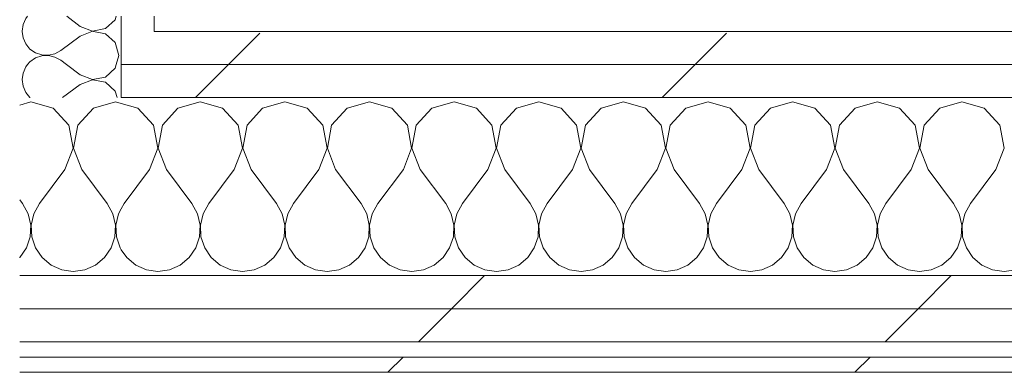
# Model space of a CAD drawing. Header units: millimetres. Extents: x -40968 to 11883, y -17757 to 4746.
# Tile 179 of 227: x 779 to 1167, y -17277 to -17138. Entities that reach past the tile are written whole.
import ezdxf

# ---------------------------------------------------------------- set-up
doc = ezdxf.new("R2010")
doc.units = ezdxf.units.MM
doc.header["$MEASUREMENT"] = 0
doc.linetypes.add('Wipeout_Contour', pattern=[1000, 0, -1000])
doc.layers.add('Nuevo_08_E_Envans secs', color=7, linetype='Continuous')
doc.layers.add('Nuevo_12_FAÇ_Façana', color=7, linetype='Continuous')
for name, color, linetype, lineweight, true_color in [('Nuevo_08_E_Envans secs_Pluma_Nº__102', 7, 'Continuous', 5, 0xcccccc), ('Nuevo_08_E_Envans secs_Pluma_Nº__177', 7, 'Continuous', 15, 0xf7e046), ('Nuevo_12_FAÇ_Façana_Pluma_Nº__102', 7, 'Continuous', 5, 0xcccccc), ('Nuevo_12_FAÇ_Façana_Pluma_Nº__171', 171, 'Continuous', 13, 0xaaaaff), ('Nuevo_12_FAÇ_Façana_Pluma_Nº__177', 7, 'Continuous', 15, 0xf7e046)]:
    doc.layers.add(name, color=color, linetype=linetype, lineweight=lineweight, true_color=true_color)
doc.layers.add('Nuevo_12_FAÇ_Façana_Pluma_Nº__1', color=7, linetype='Continuous', lineweight=5)
pattern_1 = [(45, (0, 0), (-183.8478, 183.8478), [195, -65]), (45, (7e-14, 183.85), (-183.8478, 183.8478), [195, -65])]

# ---------------------------------------------------------------- blocks, each defined once
blk = doc.blocks.new('Muro_75_1', base_point=(-3784.89, -17276.98))
at = {"color": 254, "linetype": 'Wipeout_Contour', "lineweight": 0, "ltscale": 69878.642159}
blk.add_wipeout([(-3759.89, -17264.98), (778.89, -17264.98), (778.89, -17251.98), (-3759.89, -17251.98)], dxfattribs=at).dxf.layer = 'Nuevo_08_E_Envans secs'
blk = doc.blocks.new('*X135')
at = {"layer": 'Nuevo_12_FAÇ_Façana_Pluma_Nº__102', "color": 254, "linetype": 'Continuous', "lineweight": 5, "true_color": 0xcccccc}
for p, q in [((825.43, -17173.13), (818.89, -17171.27)), ((850, -17170.64), (841.24, -17173.13)), ((858.76, -17173.13), (850, -17170.64)), ((883.33, -17170.64), (874.57, -17173.13)), ((892.1, -17173.13), (883.33, -17170.64)), ((916.67, -17170.64), (907.9, -17173.13)), ((925.43, -17173.13), (916.67, -17170.64)), ((950, -17170.64), (941.24, -17173.13)), ((958.76, -17173.13), (950, -17170.64)), ((983.33, -17170.64), (974.57, -17173.13)), ((992.1, -17173.13), (983.33, -17170.64)), ((1016.67, -17170.64), (1007.9, -17173.13)), ((1025.43, -17173.13), (1016.67, -17170.64)), ((1050, -17170.64), (1041.24, -17173.13)), ((1058.76, -17173.13), (1050, -17170.64)), ((1083.33, -17170.64), (1074.57, -17173.13)), ((1092.1, -17173.13), (1083.33, -17170.64)), ((1116.67, -17170.64), (1107.9, -17173.13)), ((1125.43, -17173.13), (1116.67, -17170.64)), ((1150, -17170.64), (1141.24, -17173.13)), ((1158.76, -17173.13), (1150, -17170.64)), ((831.57, -17179.86), (825.43, -17173.13)), ((841.24, -17173.13), (835.09, -17179.86)), ((864.91, -17179.86), (858.76, -17173.13)), ((874.57, -17173.13), (868.43, -17179.86)), ((898.24, -17179.86), (892.1, -17173.13)), ((907.9, -17173.13), (901.76, -17179.86)), ((931.57, -17179.86), (925.43, -17173.13)), ((941.24, -17173.13), (935.09, -17179.86)), ((964.91, -17179.86), (958.76, -17173.13)), ((974.57, -17173.13), (968.43, -17179.86)), ((998.24, -17179.86), (992.1, -17173.13)), ((1007.9, -17173.13), (1001.76, -17179.86)), ((1031.57, -17179.86), (1025.43, -17173.13)), ((1041.24, -17173.13), (1035.09, -17179.86)), ((1064.91, -17179.86), (1058.76, -17173.13)), ((1074.57, -17173.13), (1068.43, -17179.86)), ((1098.24, -17179.86), (1092.1, -17173.13)), ((1107.9, -17173.13), (1101.76, -17179.86)), ((1131.57, -17179.86), (1125.43, -17173.13)), ((1141.24, -17173.13), (1135.09, -17179.86)), ((1164.91, -17179.86), (1158.76, -17173.13)), ((833.27, -17188.81), (831.57, -17179.86)), ((835.09, -17179.86), (833.4, -17188.81)), ((866.6, -17188.81), (864.91, -17179.86)), ((868.43, -17179.86), (866.73, -17188.81)), ((899.93, -17188.81), (898.24, -17179.86)), ((901.76, -17179.86), (900.07, -17188.81)), ((933.27, -17188.81), (931.57, -17179.86)), ((935.09, -17179.86), (933.4, -17188.81)), ((966.6, -17188.81), (964.91, -17179.86)), ((968.43, -17179.86), (966.73, -17188.81)), ((999.93, -17188.81), (998.24, -17179.86)), ((1001.76, -17179.86), (1000.07, -17188.81)), ((1033.27, -17188.81), (1031.57, -17179.86)), ((1035.09, -17179.86), (1033.4, -17188.81)), ((1066.6, -17188.81), (1064.91, -17179.86)), ((1068.43, -17179.86), (1066.73, -17188.81)), ((1099.93, -17188.81), (1098.24, -17179.86)), ((1101.76, -17179.86), (1100.07, -17188.81)), ((1133.27, -17188.81), (1131.57, -17179.86)), ((1135.09, -17179.86), (1133.4, -17188.81)), ((1166.6, -17188.81), (1164.91, -17179.86)), ((830, -17197.31), (833.27, -17188.81)), ((833.4, -17188.81), (836.67, -17197.31)), ((863.33, -17197.31), (866.6, -17188.81)), ((866.73, -17188.81), (870, -17197.31)), ((896.67, -17197.31), (899.93, -17188.81)), ((900.07, -17188.81), (903.33, -17197.31)), ((930, -17197.31), (933.27, -17188.81)), ((933.4, -17188.81), (936.67, -17197.31)), ((963.33, -17197.31), (966.6, -17188.81)), ((966.73, -17188.81), (970, -17197.31)), ((996.67, -17197.31), (999.93, -17188.81)), ((1000.07, -17188.81), (1003.33, -17197.31)), ((1030, -17197.31), (1033.27, -17188.81)), ((1033.4, -17188.81), (1036.67, -17197.31)), ((1063.33, -17197.31), (1066.6, -17188.81)), ((1066.73, -17188.81), (1070, -17197.31)), ((1096.67, -17197.31), (1099.93, -17188.81)), ((1100.07, -17188.81), (1103.33, -17197.31)), ((1130, -17197.31), (1133.27, -17188.81)), ((1133.4, -17188.81), (1136.67, -17197.31)), ((1163.33, -17197.31), (1166.6, -17188.81)), ((830, -17197.31), (820, -17210.64)), ((836.67, -17197.31), (846.67, -17210.64)), ((863.33, -17197.31), (853.33, -17210.64)), ((870, -17197.31), (880, -17210.64)), ((896.67, -17197.31), (886.67, -17210.64)), ((903.33, -17197.31), (913.33, -17210.64)), ((930, -17197.31), (920, -17210.64)), ((936.67, -17197.31), (946.67, -17210.64)), ((963.33, -17197.31), (953.33, -17210.64)), ((970, -17197.31), (980, -17210.64)), ((996.67, -17197.31), (986.67, -17210.64)), ((1003.33, -17197.31), (1013.33, -17210.64)), ((1030, -17197.31), (1020, -17210.64)), ((1036.67, -17197.31), (1046.67, -17210.64)), ((1063.33, -17197.31), (1053.33, -17210.64)), ((1070, -17197.31), (1080, -17210.64)), ((1096.67, -17197.31), (1086.67, -17210.64)), ((1103.33, -17197.31), (1113.33, -17210.64)), ((1130, -17197.31), (1120, -17210.64)), ((1136.67, -17197.31), (1146.67, -17210.64)), ((1163.33, -17197.31), (1153.33, -17210.64)), ((820, -17210.64), (818.89, -17212.65)), ((848.89, -17214.67), (846.67, -17210.64)), ((853.33, -17210.64), (851.11, -17214.67)), ((882.23, -17214.67), (880, -17210.64)), ((886.67, -17210.64), (884.44, -17214.67)), ((915.56, -17214.67), (913.33, -17210.64)), ((920, -17210.64), (917.77, -17214.67)), ((948.89, -17214.67), (946.67, -17210.64)), ((953.33, -17210.64), (951.11, -17214.67)), ((982.23, -17214.67), (980, -17210.64)), ((986.67, -17210.64), (984.44, -17214.67)), ((1015.56, -17214.67), (1013.33, -17210.64)), ((1020, -17210.64), (1017.77, -17214.67)), ((1048.89, -17214.67), (1046.67, -17210.64)), ((1053.33, -17210.64), (1051.11, -17214.67)), ((1082.23, -17214.67), (1080, -17210.64)), ((1086.67, -17210.64), (1084.44, -17214.67)), ((1115.56, -17214.67), (1113.33, -17210.64)), ((1120, -17210.64), (1117.77, -17214.67)), ((1148.89, -17214.67), (1146.67, -17210.64)), ((1153.33, -17210.64), (1151.11, -17214.67)), ((849.93, -17219.15), (848.89, -17214.67)), ((851.11, -17214.67), (850.07, -17219.15)), ((883.27, -17219.15), (882.23, -17214.67)), ((884.44, -17214.67), (883.4, -17219.15)), ((916.6, -17219.15), (915.56, -17214.67)), ((917.77, -17214.67), (916.73, -17219.15)), ((949.93, -17219.15), (948.89, -17214.67)), ((951.11, -17214.67), (950.07, -17219.15)), ((983.27, -17219.15), (982.23, -17214.67)), ((984.44, -17214.67), (983.4, -17219.15)), ((1016.6, -17219.15), (1015.56, -17214.67)), ((1017.77, -17214.67), (1016.73, -17219.15)), ((1049.93, -17219.15), (1048.89, -17214.67)), ((1051.11, -17214.67), (1050.07, -17219.15)), ((1083.27, -17219.15), (1082.23, -17214.67)), ((1084.44, -17214.67), (1083.4, -17219.15)), ((1116.6, -17219.15), (1115.56, -17214.67)), ((1117.77, -17214.67), (1116.73, -17219.15)), ((1149.93, -17219.15), (1148.89, -17214.67)), ((1151.11, -17214.67), (1150.07, -17219.15)), ((849.71, -17223.74), (849.93, -17219.15)), ((850.07, -17219.15), (850.29, -17223.74)), ((883.04, -17223.74), (883.27, -17219.15)), ((883.4, -17219.15), (883.62, -17223.74)), ((916.38, -17223.74), (916.6, -17219.15)), ((916.73, -17219.15), (916.96, -17223.74)), ((949.71, -17223.74), (949.93, -17219.15)), ((950.07, -17219.15), (950.29, -17223.74)), ((983.04, -17223.74), (983.27, -17219.15)), ((983.4, -17219.15), (983.62, -17223.74)), ((1016.38, -17223.74), (1016.6, -17219.15)), ((1016.73, -17219.15), (1016.96, -17223.74)), ((1049.71, -17223.74), (1049.93, -17219.15)), ((1050.07, -17219.15), (1050.29, -17223.74)), ((1083.04, -17223.74), (1083.27, -17219.15)), ((1083.4, -17219.15), (1083.62, -17223.74)), ((1116.38, -17223.74), (1116.6, -17219.15)), ((1116.73, -17219.15), (1116.96, -17223.74)), ((1149.71, -17223.74), (1149.93, -17219.15)), ((1150.07, -17219.15), (1150.29, -17223.74)), ((848.24, -17228.1), (849.71, -17223.74)), ((850.29, -17223.74), (851.76, -17228.1)), ((881.57, -17228.1), (883.04, -17223.74)), ((883.62, -17223.74), (885.09, -17228.1)), ((914.91, -17228.1), (916.38, -17223.74)), ((916.96, -17223.74), (918.43, -17228.1)), ((948.24, -17228.1), (949.71, -17223.74)), ((950.29, -17223.74), (951.76, -17228.1)), ((981.57, -17228.1), (983.04, -17223.74)), ((983.62, -17223.74), (985.09, -17228.1)), ((1014.91, -17228.1), (1016.38, -17223.74)), ((1016.96, -17223.74), (1018.43, -17228.1)), ((1048.24, -17228.1), (1049.71, -17223.74)), ((1050.29, -17223.74), (1051.76, -17228.1)), ((1081.57, -17228.1), (1083.04, -17223.74)), ((1083.62, -17223.74), (1085.09, -17228.1)), ((1114.91, -17228.1), (1116.38, -17223.74)), ((1116.96, -17223.74), (1118.43, -17228.1)), ((1148.24, -17228.1), (1149.71, -17223.74)), ((1150.29, -17223.74), (1151.76, -17228.1)), ((818.89, -17228.77), (821.03, -17231.89)), ((845.64, -17231.89), (848.24, -17228.1)), ((851.76, -17228.1), (854.36, -17231.89)), ((878.97, -17231.89), (881.57, -17228.1)), ((885.09, -17228.1), (887.7, -17231.89)), ((912.3, -17231.89), (914.91, -17228.1)), ((918.43, -17228.1), (921.03, -17231.89)), ((945.64, -17231.89), (948.24, -17228.1)), ((951.76, -17228.1), (954.36, -17231.89)), ((978.97, -17231.89), (981.57, -17228.1)), ((985.09, -17228.1), (987.7, -17231.89)), ((1012.3, -17231.89), (1014.91, -17228.1)), ((1018.43, -17228.1), (1021.03, -17231.89)), ((1045.64, -17231.89), (1048.24, -17228.1)), ((1051.76, -17228.1), (1054.36, -17231.89)), ((1078.97, -17231.89), (1081.57, -17228.1)), ((1085.09, -17228.1), (1087.7, -17231.89)), ((1112.3, -17231.89), (1114.91, -17228.1)), ((1118.43, -17228.1), (1121.03, -17231.89)), ((1145.64, -17231.89), (1148.24, -17228.1)), ((1151.76, -17228.1), (1154.36, -17231.89)), ((821.03, -17231.89), (824.57, -17234.82)), ((842.1, -17234.82), (845.64, -17231.89)), ((854.36, -17231.89), (857.9, -17234.82)), ((875.43, -17234.82), (878.97, -17231.89)), ((887.7, -17231.89), (891.24, -17234.82)), ((908.76, -17234.82), (912.3, -17231.89)), ((921.03, -17231.89), (924.57, -17234.82)), ((942.1, -17234.82), (945.64, -17231.89)), ((954.36, -17231.89), (957.9, -17234.82)), ((975.43, -17234.82), (978.97, -17231.89)), ((987.7, -17231.89), (991.24, -17234.82)), ((1008.76, -17234.82), (1012.3, -17231.89)), ((1021.03, -17231.89), (1024.57, -17234.82)), ((1042.1, -17234.82), (1045.64, -17231.89)), ((1054.36, -17231.89), (1057.9, -17234.82)), ((1075.43, -17234.82), (1078.97, -17231.89)), ((1087.7, -17231.89), (1091.24, -17234.82)), ((1108.76, -17234.82), (1112.3, -17231.89)), ((1121.03, -17231.89), (1124.57, -17234.82)), ((1142.1, -17234.82), (1145.64, -17231.89)), ((1154.36, -17231.89), (1157.9, -17234.82)), ((824.57, -17234.82), (828.78, -17236.67)), ((828.78, -17236.67), (833.33, -17237.31)), ((833.33, -17237.31), (837.89, -17236.67)), ((837.89, -17236.67), (842.1, -17234.82)), ((857.9, -17234.82), (862.11, -17236.67)), ((862.11, -17236.67), (866.67, -17237.31)), ((866.67, -17237.31), (871.22, -17236.67)), ((871.22, -17236.67), (875.43, -17234.82)), ((891.24, -17234.82), (895.45, -17236.67)), ((895.45, -17236.67), (900, -17237.31)), ((900, -17237.31), (904.55, -17236.67)), ((904.55, -17236.67), (908.76, -17234.82)), ((924.57, -17234.82), (928.78, -17236.67)), ((928.78, -17236.67), (933.33, -17237.31)), ((933.33, -17237.31), (937.89, -17236.67)), ((937.89, -17236.67), (942.1, -17234.82)), ((957.9, -17234.82), (962.11, -17236.67)), ((962.11, -17236.67), (966.67, -17237.31)), ((966.67, -17237.31), (971.22, -17236.67)), ((971.22, -17236.67), (975.43, -17234.82)), ((991.24, -17234.82), (995.45, -17236.67)), ((995.45, -17236.67), (1000, -17237.31)), ((1000, -17237.31), (1004.55, -17236.67)), ((1004.55, -17236.67), (1008.76, -17234.82)), ((1024.57, -17234.82), (1028.78, -17236.67)), ((1028.78, -17236.67), (1033.33, -17237.31)), ((1033.33, -17237.31), (1037.89, -17236.67)), ((1037.89, -17236.67), (1042.1, -17234.82)), ((1057.9, -17234.82), (1062.11, -17236.67)), ((1062.11, -17236.67), (1066.67, -17237.31)), ((1066.67, -17237.31), (1071.22, -17236.67)), ((1071.22, -17236.67), (1075.43, -17234.82)), ((1091.24, -17234.82), (1095.45, -17236.67)), ((1095.45, -17236.67), (1100, -17237.31)), ((1100, -17237.31), (1104.55, -17236.67)), ((1104.55, -17236.67), (1108.76, -17234.82)), ((1124.57, -17234.82), (1128.78, -17236.67)), ((1128.78, -17236.67), (1133.33, -17237.31)), ((1133.33, -17237.31), (1137.89, -17236.67)), ((1137.89, -17236.67), (1142.1, -17234.82)), ((1157.9, -17234.82), (1162.11, -17236.67)), ((1162.11, -17236.67), (1166.67, -17237.31)), ((1166.67, -17237.31), (1171.22, -17236.67))]:
    blk.add_line(p, q, dxfattribs=at)
blk = doc.blocks.new('*X136')
at = {"layer": 'Nuevo_12_FAÇ_Façana_Pluma_Nº__102', "color": 254, "linetype": 'Continuous', "lineweight": 5, "true_color": 0xcccccc}
for p, q in [((783.33, -17170.64), (778.89, -17171.9)), ((792.1, -17173.13), (783.33, -17170.64)), ((816.67, -17170.64), (807.9, -17173.13)), ((818.89, -17171.27), (816.67, -17170.64)), ((798.24, -17179.86), (792.1, -17173.13)), ((807.9, -17173.13), (801.76, -17179.86)), ((799.93, -17188.81), (798.24, -17179.86)), ((801.76, -17179.86), (800.07, -17188.81)), ((796.67, -17197.31), (799.93, -17188.81)), ((800.07, -17188.81), (803.33, -17197.31)), ((796.67, -17197.31), (786.67, -17210.64)), ((803.33, -17197.31), (813.33, -17210.64)), ((778.89, -17209.16), (780, -17210.64)), ((782.23, -17214.67), (780, -17210.64)), ((786.67, -17210.64), (784.44, -17214.67)), ((815.56, -17214.67), (813.33, -17210.64)), ((783.27, -17219.15), (782.23, -17214.67)), ((784.44, -17214.67), (783.4, -17219.15)), ((816.6, -17219.15), (815.56, -17214.67)), ((817.77, -17214.67), (816.73, -17219.15)), ((818.89, -17212.65), (817.77, -17214.67)), ((783.04, -17223.74), (783.27, -17219.15)), ((783.4, -17219.15), (783.62, -17223.74)), ((816.38, -17223.74), (816.6, -17219.15)), ((816.73, -17219.15), (816.96, -17223.74)), ((781.57, -17228.1), (783.04, -17223.74)), ((783.62, -17223.74), (785.09, -17228.1)), ((814.91, -17228.1), (816.38, -17223.74)), ((816.96, -17223.74), (818.43, -17228.1)), ((778.97, -17231.89), (781.57, -17228.1)), ((785.09, -17228.1), (787.7, -17231.89)), ((812.3, -17231.89), (814.91, -17228.1)), ((818.43, -17228.1), (818.89, -17228.77)), ((778.89, -17231.95), (778.97, -17231.89)), ((787.7, -17231.89), (791.24, -17234.82)), ((808.76, -17234.82), (812.3, -17231.89)), ((791.24, -17234.82), (795.45, -17236.67)), ((795.45, -17236.67), (800, -17237.31)), ((800, -17237.31), (804.55, -17236.67)), ((804.55, -17236.67), (808.76, -17234.82))]:
    blk.add_line(p, q, dxfattribs=at)
blk = doc.blocks.new('Muro_77_1', base_point=(5828.89, -17276.98))
at = {"color": 254, "linetype": 'Wipeout_Contour', "lineweight": 0, "ltscale": 69040.720089}
blk.add_wipeout([(831.89, -17155.98), (2634.91, -17155.98), (2634.91, -17142.98), (831.89, -17142.98)], dxfattribs=at).dxf.layer = 'Nuevo_12_FAÇ_Façana'
at = {"color": 254, "linetype": 'Wipeout_Contour', "lineweight": 0, "ltscale": 69789.958955}
blk.add_wipeout([(778.89, -17270.98), (778.89, -17276.98), (3389.84, -17276.98), (3389.84, -17270.98)], dxfattribs=at).dxf.layer = 'Nuevo_12_FAÇ_Façana'
at = {"layer": 'Nuevo_12_FAÇ_Façana_Pluma_Nº__171', "linetype": 'Continuous', "lineweight": 13, "true_color": 0xaaaaff}
h = blk.add_hatch(dxfattribs=at)
h.set_pattern_fill('Panellat_HPL_0001', color=161, style=0, pattern_type=2)
h.set_pattern_definition(pattern_1)
h.paths.add_polyline_path([(778.89, -17270.98), (778.89, -17276.98), (3389.84, -17276.98), (3389.84, -17270.98)])
at = {"layer": 'Nuevo_12_FAÇ_Façana_Pluma_Nº__177', "linetype": 'Continuous', "lineweight": 15, "true_color": 0xf7e046}
h = blk.add_hatch(dxfattribs=at)
h.set_pattern_fill('Panellat_HPL_0001', color=53, style=0, pattern_type=2)
h.set_pattern_definition(pattern_1)
h.paths.add_polyline_path([(831.89, -17155.98), (2634.91, -17155.98), (2634.91, -17142.98), (831.89, -17142.98)])
at = {"layer": 'Nuevo_12_FAÇ_Façana_Pluma_Nº__1', "color": 7, "linetype": 'Continuous', "lineweight": 5}
blk.add_line((3389.84, -17270.98), (778.89, -17270.98), dxfattribs=at)
at = {"layer": 'Nuevo_12_FAÇ_Façana_Pluma_Nº__1', "color": 7, "linetype": 'Continuous', "lineweight": 5, "flags": 128}
blk.add_lwpolyline([(778.89, -17276.98), (3389.84, -17276.98)], dxfattribs=at)
at = {"color": 254, "linetype": 'Wipeout_Contour', "lineweight": 0, "ltscale": 68677.312573}
blk.add_wipeout([(818.89, -17155.98), (831.89, -17155.98), (831.89, -17142.98), (818.89, -17142.98)], dxfattribs=at).dxf.layer = 'Nuevo_12_FAÇ_Façana'
at = {"layer": 'Nuevo_12_FAÇ_Façana_Pluma_Nº__177', "linetype": 'Continuous', "lineweight": 15, "true_color": 0xf7e046}
h = blk.add_hatch(dxfattribs=at)
h.set_pattern_fill('Panellat_HPL_0001', color=53, style=0, pattern_type=2)
h.set_pattern_definition(pattern_1)
h.paths.add_polyline_path([(818.89, -17155.98), (831.89, -17155.98), (831.89, -17142.98), (818.89, -17142.98)])
at = {"layer": 'Nuevo_12_FAÇ_Façana_Pluma_Nº__1', "color": 7, "linetype": 'Continuous', "lineweight": 5}
for p, q in [((831.89, -17142.98), (831.89, -17136.98)), ((2634.91, -17142.98), (831.89, -17142.98))]:
    blk.add_line(p, q, dxfattribs=at)
at = {"color": 254, "linetype": 'Wipeout_Contour', "lineweight": 0, "ltscale": 69095.094407}
blk.add_wipeout([(818.89, -17168.98), (2647.91, -17168.98), (2647.91, -17155.98), (818.89, -17155.98)], dxfattribs=at).dxf.layer = 'Nuevo_12_FAÇ_Façana'
at = {"layer": 'Nuevo_12_FAÇ_Façana_Pluma_Nº__177', "linetype": 'Continuous', "lineweight": 15, "true_color": 0xf7e046}
h = blk.add_hatch(dxfattribs=at)
h.set_pattern_fill('Panellat_HPL_0001', color=53, style=0, pattern_type=2)
h.set_pattern_definition(pattern_1)
h.paths.add_polyline_path([(818.89, -17168.98), (2647.91, -17168.98), (2647.91, -17155.98), (818.89, -17155.98)])
at = {"layer": 'Nuevo_12_FAÇ_Façana_Pluma_Nº__1', "color": 7, "linetype": 'Continuous', "lineweight": 5}
for p, q in [((818.89, -17155.98), (818.89, -17142.98)), ((2647.91, -17155.98), (818.89, -17155.98)), ((818.89, -17168.98), (818.89, -17155.98)), ((2660.91, -17168.98), (818.89, -17168.98))]:
    blk.add_line(p, q, dxfattribs=at)
at = {"layer": 'Nuevo_12_FAÇ_Façana', "color": 7, "lineweight": 20}
for name in ['*X136', '*X135']:
    blk.add_blockref(name, (0, 0), dxfattribs=at)
at = {"color": 254, "linetype": 'Wipeout_Contour', "lineweight": 0, "ltscale": 69677.085438}
blk.add_wipeout([(778.89, -17238.98), (778.89, -17251.98), (3389.84, -17251.98), (3389.84, -17238.98)], dxfattribs=at).dxf.layer = 'Nuevo_12_FAÇ_Façana'
at = {"layer": 'Nuevo_12_FAÇ_Façana_Pluma_Nº__177', "linetype": 'Continuous', "lineweight": 15, "true_color": 0xf7e046}
h = blk.add_hatch(dxfattribs=at)
h.set_pattern_fill('Panellat_HPL_0001', color=53, style=0, pattern_type=2)
h.set_pattern_definition(pattern_1)
h.paths.add_polyline_path([(778.89, -17238.98), (778.89, -17251.98), (3389.84, -17251.98), (3389.84, -17238.98)])
at = {"layer": 'Nuevo_12_FAÇ_Façana_Pluma_Nº__1', "color": 7, "linetype": 'Continuous', "lineweight": 5}
blk.add_line((3389.84, -17238.98), (778.89, -17238.98), dxfattribs=at)
at = {"color": 254, "linetype": 'Wipeout_Contour', "lineweight": 0, "ltscale": 69728.571243}
blk.add_wipeout([(778.89, -17251.98), (778.89, -17264.98), (3389.84, -17264.98), (3389.84, -17251.98)], dxfattribs=at).dxf.layer = 'Nuevo_12_FAÇ_Façana'
at = {"layer": 'Nuevo_12_FAÇ_Façana_Pluma_Nº__177', "linetype": 'Continuous', "lineweight": 15, "true_color": 0xf7e046}
h = blk.add_hatch(dxfattribs=at)
h.set_pattern_fill('Panellat_HPL_0001', color=53, style=0, pattern_type=2)
h.set_pattern_definition(pattern_1)
h.paths.add_polyline_path([(778.89, -17251.98), (778.89, -17264.98), (3389.84, -17264.98), (3389.84, -17251.98)])
at = {"layer": 'Nuevo_12_FAÇ_Façana_Pluma_Nº__1', "color": 7, "linetype": 'Continuous', "lineweight": 5}
for p, q in [((3389.84, -17251.98), (778.89, -17251.98)), ((3389.84, -17264.98), (778.89, -17264.98))]:
    blk.add_line(p, q, dxfattribs=at)
blk = doc.blocks.new('*X445')
at = {"layer": 'Nuevo_08_E_Envans secs_Pluma_Nº__102', "color": 254, "linetype": 'Continuous', "lineweight": 5, "true_color": 0xcccccc}
for p, q in [((781.99, -17136.98), (781.27, -17137.85)), ((802.7, -17140.95), (797.4, -17136.98)), ((816.52, -17138.34), (816.9, -17136.98)), ((780.21, -17140.25), (779.84, -17142.86)), ((781.27, -17137.85), (780.21, -17140.25)), ((802.7, -17140.95), (807.56, -17142.82)), ((812.67, -17141.85), (816.52, -17138.34)), ((779.84, -17142.86), (779.86, -17142.98)), ((807.56, -17142.9), (807.35, -17142.98)), ((807.56, -17142.82), (812.67, -17141.85)), ((807.98, -17142.98), (807.56, -17142.9))]:
    blk.add_line(p, q, dxfattribs=at)
blk = doc.blocks.new('*X446')
at = {"layer": 'Nuevo_08_E_Envans secs_Pluma_Nº__102', "color": 254, "linetype": 'Continuous', "lineweight": 5, "true_color": 0xcccccc}
for p, q in [((779.86, -17142.98), (780.21, -17145.46)), ((802.7, -17144.76), (795.08, -17150.48)), ((807.35, -17142.98), (802.7, -17144.76)), ((812.67, -17143.86), (807.98, -17142.98)), ((816.52, -17147.37), (812.67, -17143.86)), ((780.21, -17145.46), (781.27, -17147.86)), ((781.27, -17147.86), (782.94, -17149.89)), ((817.94, -17152.38), (816.52, -17147.37)), ((782.94, -17149.89), (785.11, -17151.38)), ((785.11, -17151.38), (787.6, -17152.22)), ((787.6, -17152.55), (785.11, -17153.39)), ((787.6, -17152.22), (790.22, -17152.34)), ((790.22, -17152.42), (787.6, -17152.55)), ((790.22, -17152.34), (792.78, -17151.75)), ((792.78, -17153.01), (790.22, -17152.42)), ((792.78, -17151.75), (795.08, -17150.48)), ((816.92, -17155.98), (817.94, -17152.38)), ((782.94, -17154.87), (782.03, -17155.98)), ((785.11, -17153.39), (782.94, -17154.87)), ((795.08, -17154.29), (792.78, -17153.01)), ((797.33, -17155.98), (795.08, -17154.29))]:
    blk.add_line(p, q, dxfattribs=at)
blk = doc.blocks.new('*X447')
at = {"layer": 'Nuevo_08_E_Envans secs_Pluma_Nº__102', "color": 254, "linetype": 'Continuous', "lineweight": 5, "true_color": 0xcccccc}
for p, q in [((782.03, -17155.98), (781.27, -17156.9)), ((802.7, -17160), (797.33, -17155.98)), ((816.52, -17157.39), (816.92, -17155.98)), ((780.21, -17159.3), (779.84, -17161.9)), ((781.27, -17156.9), (780.21, -17159.3)), ((802.7, -17160), (807.56, -17161.87)), ((812.67, -17160.9), (816.52, -17157.39)), ((779.84, -17161.9), (780.21, -17164.51)), ((802.7, -17163.81), (795.81, -17168.98)), ((807.56, -17161.94), (802.7, -17163.81)), ((807.56, -17161.87), (812.67, -17160.9)), ((812.67, -17162.91), (807.56, -17161.94)), ((816.52, -17166.42), (812.67, -17162.91)), ((780.21, -17164.51), (781.27, -17166.91)), ((781.27, -17166.91), (782.94, -17168.94)), ((817.24, -17168.98), (816.52, -17166.42)), ((782.94, -17168.94), (783, -17168.98))]:
    blk.add_line(p, q, dxfattribs=at)
blk = doc.blocks.new('Muro_140_1', base_point=(778.89, -17276.98))
at = {"layer": 'Nuevo_12_FAÇ_Façana_Pluma_Nº__1', "color": 7, "linetype": 'Continuous', "lineweight": 5}
blk.add_line((818.89, -17168.98), (818.89, -17155.98), dxfattribs=at)
at = {"layer": 'Nuevo_08_E_Envans secs', "color": 7, "lineweight": 20}
for name in ['*X445', '*X447']:
    blk.add_blockref(name, (0, 0), dxfattribs=at)
at = {"color": 254, "linetype": 'Wipeout_Contour', "lineweight": 0, "ltscale": 68639.356507}
blk.add_wipeout([(818.89, -17142.98), (831.89, -17142.98), (831.89, -17136.98), (818.89, -17136.98)], dxfattribs=at).dxf.layer = 'Nuevo_08_E_Envans secs'
at = {"layer": 'Nuevo_08_E_Envans secs_Pluma_Nº__177', "linetype": 'Continuous', "lineweight": 15, "true_color": 0xf7e046}
h = blk.add_hatch(dxfattribs=at)
h.set_pattern_fill('Panellat_HPL_0001', color=53, style=0, pattern_type=2)
h.set_pattern_definition(pattern_1)
h.paths.add_polyline_path([(818.89, -17142.98), (831.89, -17142.98), (831.89, -17136.98), (818.89, -17136.98)])
at = {"layer": 'Nuevo_12_FAÇ_Façana_Pluma_Nº__1', "color": 7, "linetype": 'Continuous', "lineweight": 5}
for p, q in [((818.89, -17142.98), (818.89, -17136.98)), ((831.89, -17142.98), (831.89, -17136.98)), ((818.89, -17155.98), (818.89, -17142.98))]:
    blk.add_line(p, q, dxfattribs=at)
at = {"layer": 'Nuevo_08_E_Envans secs', "color": 7, "lineweight": 20}
blk.add_blockref('*X446', (0, 0), dxfattribs=at)

msp = doc.modelspace()

# ---------------------------------------------------------------- block references
at = {"layer": 'Nuevo_08_E_Envans secs', "color": 7, "lineweight": 20}
msp.add_blockref('Muro_75_1', (-3784.894, -17276.976), dxfattribs=at)

# ---------------------------------------------------------------- next in the draw order: block references
at = {"layer": 'Nuevo_12_FAÇ_Façana', "color": 7, "lineweight": 20}
msp.add_blockref('Muro_77_1', (5828.891, -17276.976), dxfattribs=at)

# ---------------------------------------------------------------- next in the draw order: block references
at = {"layer": 'Nuevo_08_E_Envans secs', "color": 7, "lineweight": 20}
msp.add_blockref('Muro_140_1', (778.891, -17276.976), dxfattribs=at)

doc.saveas('drawing.dxf')
